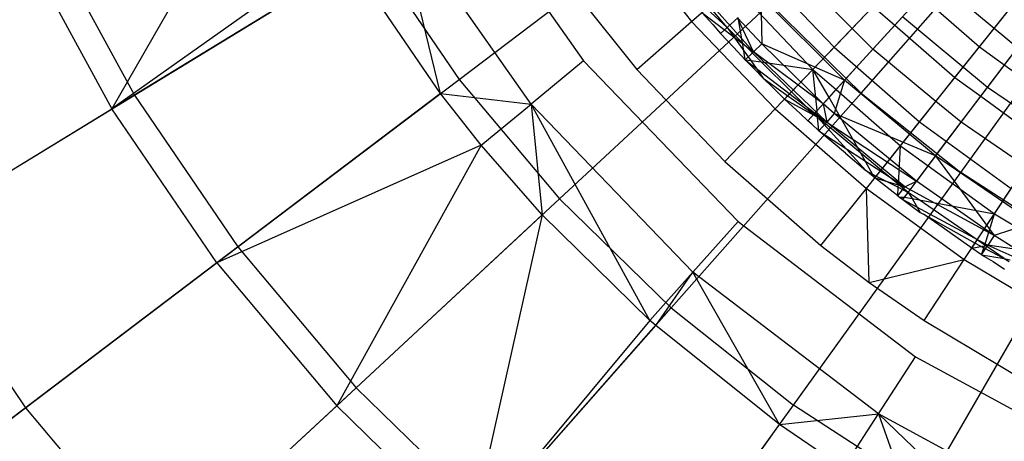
# Model space of a CAD drawing. Extents: x 0.1 to 25.1, y -5.4 to 12.3.
# Tile 13 of 107: x 10 to 11.5, y -1.5 to -0.8. Entities that reach past the tile are written whole.
import ezdxf

# ---------------------------------------------------------------- set-up
doc = ezdxf.new("R2010")
doc.units = 0
doc.header["$LTSCALE"] = 2.54
doc.layers.get('0').update_dxf_attribs({"color": 13, "linetype": 'CONTINUOUS'})

# ---------------------------------------------------------------- blocks, each defined once
blk = doc.blocks.new('GRUPUJ_1')
at = {"color": 0}
for p, q in [((10.248, 4.9136, 7.3705), (9.9908, 4.4648, 7.595)), ((10.248, 4.9136, 7.3705), (9.9908, 4.4648, 7.595)), ((11.1689, 4.4898, 18.4777), (11.4746, 4.8362, 18.6214)), ((11.1689, 4.4898, 18.4777), (11.4746, 4.8362, 18.6214)), ((10.5305, 4.8272, 7.325), (10.7323, 4.5403, 7.325)), ((10.5305, 4.8272, 7.325), (10.7323, 4.5403, 7.325)), ((10.6501, 4.4725, 7.3365), (10.4388, 4.7728, 7.3365)), ((10.5075, 4.4889, 7.3705), (10.4388, 4.7728, 7.3365)), ((10.6501, 4.4725, 7.3365), (10.4388, 4.7728, 7.3365)), ((10.5075, 4.4889, 7.3705), (10.4388, 4.7728, 7.3365)), ((10.537, 4.5113, 18.2964), (10.8964, 4.7835, 18.4777)), ((10.537, 4.5113, 18.2964), (10.8964, 4.7835, 18.4777)), ((9.8881, 4.7403, 18.0782), (10.0263, 4.4865, 18.0782)), ((9.8881, 4.7403, 18.0782), (10.0263, 4.4865, 18.0782)), ((10.7838, 4.7513, 7.1037), (10.9025, 4.6024, 7.1037)), ((10.7838, 4.7513, 7.1037), (10.9025, 4.6024, 7.1037)), ((11.3257, 4.3648, 18.4777), (11.5954, 4.7399, 18.6214)), ((11.3257, 4.3648, 18.4777), (11.5954, 4.7399, 18.6214)), ((9.8506, 4.7222, 7.595), (9.9908, 4.4648, 7.595)), ((9.8506, 4.7222, 7.595), (9.9908, 4.4648, 7.595)), ((10.3514, 4.7208, 7.3705), (9.9908, 4.4648, 7.595)), ((10.3514, 4.7208, 7.3705), (9.9908, 4.4648, 7.595)), ((10.0263, 4.4865, 18.0782), (10.3987, 4.7141, 18.2964)), ((10.0263, 4.4865, 18.0782), (10.3987, 4.7141, 18.2964)), ((10.3987, 4.7141, 18.2964), (10.537, 4.5113, 18.2964)), ((10.3987, 4.7141, 18.2964), (10.537, 4.5113, 18.2964)), ((10.3671, 4.6948, 7.3705), (9.9908, 4.4648, 7.595)), ((10.3671, 4.6948, 7.3705), (9.9908, 4.4648, 7.595)), ((10.5075, 4.4889, 7.3705), (10.3671, 4.6948, 7.3705)), ((10.5075, 4.4889, 7.3705), (10.3671, 4.6948, 7.3705)), ((10.691, 4.6838, 7.225), (10.8161, 4.5269, 7.225)), ((10.691, 4.6838, 7.225), (10.8161, 4.5269, 7.225)), ((10.9025, 4.6024, 7.1037), (11.0034, 4.6906, 6.9777)), ((10.9025, 4.6024, 7.1037), (11.0034, 4.6906, 6.9777)), ((11.0034, 4.6906, 6.9777), (11.1266, 4.5617, 6.9777)), ((11.0034, 4.6906, 6.9777), (11.1266, 4.5617, 6.9777)), ((11.1551, 4.5915, 7.0767), (11.0605, 4.6859, 7.0765)), ((11.1551, 4.5915, 7.0767), (11.0605, 4.6859, 7.0765)), ((11.3551, 4.5625, 6.8526), (11.4544, 4.687, 6.7375)), ((11.3551, 4.5625, 6.8526), (11.4544, 4.687, 6.7375)), ((10.8938, 4.6735, 7.2422), (10.9999, 4.5545, 7.2422)), ((10.8938, 4.6735, 7.2422), (10.9999, 4.5545, 7.2422)), ((11.1266, 4.5617, 6.9777), (11.231, 4.6709, 6.8526)), ((11.1266, 4.5617, 6.9777), (11.231, 4.6709, 6.8526)), ((11.2222, 4.5965, 7.0328), (11.2868, 4.6673, 6.9519)), ((11.2222, 4.5965, 7.0328), (11.2868, 4.6673, 6.9519)), ((11.231, 4.6709, 6.8526), (11.3551, 4.5625, 6.8526)), ((11.231, 4.6709, 6.8526), (11.3551, 4.5625, 6.8526)), ((11.3783, 4.5915, 6.952), (11.2868, 4.6673, 6.9519)), ((11.3783, 4.5915, 6.952), (11.2868, 4.6673, 6.9519)), ((11.1432, 4.5098, 7.2085), (11.0116, 4.6413, 7.2085)), ((11.0116, 4.6413, 7.2085), (11.013, 4.567, 7.2595)), ((11.1432, 4.5098, 7.2085), (11.0116, 4.6413, 7.2085)), ((11.0116, 4.6413, 7.2085), (11.013, 4.567, 7.2595)), ((10.6948, 4.3232, 18.2964), (11.0253, 4.6298, 18.4777)), ((10.6948, 4.3232, 18.2964), (11.0253, 4.6298, 18.4777)), ((10.9185, 4.6165, 7.225), (10.9357, 4.5978, 7.225)), ((10.9185, 4.6165, 7.225), (10.9357, 4.5978, 7.225)), ((10.9185, 4.6165, 7.225), (10.9357, 4.5978, 7.225)), ((10.9185, 4.6165, 7.225), (10.9999, 4.5545, 7.2422)), ((10.9185, 4.6165, 7.225), (10.9999, 4.5545, 7.2422)), ((10.9185, 4.6165, 7.225), (10.9357, 4.5978, 7.225)), ((10.9258, 4.6228, 7.2156), (10.9585, 4.5929, 7.2103)), ((10.9258, 4.6228, 7.2156), (10.9585, 4.5929, 7.2103)), ((10.9585, 4.5929, 7.2103), (10.9301, 4.6266, 7.21)), ((10.9585, 4.5929, 7.2103), (10.9301, 4.6266, 7.21)), ((10.9971, 4.628, 7.1594), (11.0934, 4.527, 7.1593)), ((10.9971, 4.628, 7.1594), (11.0934, 4.527, 7.1593)), ((11.0253, 4.6298, 18.4777), (11.1689, 4.4898, 18.4777)), ((11.0253, 4.6298, 18.4777), (11.1689, 4.4898, 18.4777)), ((11.1551, 4.5915, 7.0767), (11.1882, 4.6261, 7.0326)), ((11.1551, 4.5915, 7.0767), (11.1882, 4.6261, 7.0326)), ((11.1882, 4.6261, 7.0326), (11.2222, 4.5965, 7.0328)), ((11.1882, 4.6261, 7.0326), (11.2222, 4.5965, 7.0328)), ((11.3783, 4.5915, 6.952), (11.4069, 4.6275, 6.9149)), ((11.3783, 4.5915, 6.952), (11.4069, 4.6275, 6.9149)), ((10.8161, 4.5269, 7.225), (10.9025, 4.6024, 7.1037)), ((10.8161, 4.5269, 7.225), (10.9025, 4.6024, 7.1037)), ((10.9025, 4.6024, 7.1037), (11.034, 4.4649, 7.1037)), ((10.9025, 4.6024, 7.1037), (11.034, 4.4649, 7.1037)), ((10.9585, 4.5929, 7.2103), (10.9757, 4.6086, 7.1876)), ((10.9585, 4.5929, 7.2103), (10.9757, 4.6086, 7.1876)), ((10.9999, 4.5545, 7.2422), (10.9748, 4.6078, 7.2595)), ((11.013, 4.567, 7.2595), (10.9748, 4.6078, 7.2595)), ((10.9999, 4.5545, 7.2422), (10.9748, 4.6078, 7.2595)), ((11.013, 4.567, 7.2595), (10.9748, 4.6078, 7.2595)), ((10.9825, 4.5687, 7.2102), (10.9757, 4.6086, 7.1876)), ((10.9825, 4.5687, 7.2102), (10.9757, 4.6086, 7.1876)), ((10.9825, 4.5687, 7.2102), (10.9757, 4.6086, 7.1876)), ((10.9825, 4.5687, 7.2102), (10.9757, 4.6086, 7.1876)), ((11.1432, 4.5098, 7.2085), (11.2341, 4.6096, 7.0821)), ((11.1432, 4.5098, 7.2085), (11.2341, 4.6096, 7.0821)), ((11.3677, 4.4987, 7.0821), (11.2341, 4.6096, 7.0821)), ((11.3677, 4.4987, 7.0821), (11.2341, 4.6096, 7.0821)), ((11.3677, 4.4987, 7.0821), (11.4539, 4.6129, 6.9646)), ((11.3677, 4.4987, 7.0821), (11.4539, 4.6129, 6.9646)), ((10.9357, 4.5978, 7.225), (10.9481, 4.5834, 7.225)), ((10.9357, 4.5978, 7.225), (10.9481, 4.5834, 7.225)), ((10.9357, 4.5978, 7.225), (10.9481, 4.5834, 7.225)), ((10.9357, 4.5978, 7.225), (10.9481, 4.5834, 7.225)), ((10.9481, 4.5834, 7.225), (10.9585, 4.5929, 7.2103)), ((10.9481, 4.5834, 7.225), (10.9585, 4.5929, 7.2103)), ((10.9585, 4.5929, 7.2103), (10.9845, 4.5562, 7.217)), ((10.9585, 4.5929, 7.2103), (10.9845, 4.5562, 7.217)), ((10.9825, 4.5687, 7.2102), (10.9585, 4.5929, 7.2103)), ((10.9825, 4.5687, 7.2102), (10.9585, 4.5929, 7.2103)), ((11.0934, 4.527, 7.1593), (11.1551, 4.5915, 7.0767)), ((11.0934, 4.527, 7.1593), (11.1551, 4.5915, 7.0767)), ((11.1877, 4.5587, 7.0765), (11.1551, 4.5915, 7.0767)), ((11.1877, 4.5587, 7.0765), (11.1551, 4.5915, 7.0767)), ((11.1877, 4.5587, 7.0765), (11.2222, 4.5965, 7.0328)), ((11.1877, 4.5587, 7.0765), (11.2222, 4.5965, 7.0328)), ((11.2222, 4.5965, 7.0328), (11.3164, 4.514, 7.0326)), ((11.2222, 4.5965, 7.0328), (11.3164, 4.514, 7.0326)), ((11.3164, 4.514, 7.0326), (11.3783, 4.5915, 6.952)), ((11.3164, 4.514, 7.0326), (11.3783, 4.5915, 6.952)), ((11.4148, 4.5611, 6.9519), (11.3783, 4.5915, 6.952)), ((11.4148, 4.5611, 6.9519), (11.3783, 4.5915, 6.952)), ((10.9686, 4.5619, 7.225), (10.9481, 4.5834, 7.225)), ((10.9686, 4.5619, 7.225), (10.9481, 4.5834, 7.225)), ((10.9686, 4.5619, 7.225), (10.9481, 4.5834, 7.225)), ((10.9686, 4.5619, 7.225), (10.9481, 4.5834, 7.225)), ((10.9845, 4.5562, 7.217), (10.9825, 4.5687, 7.2102)), ((10.9845, 4.5562, 7.217), (10.9825, 4.5687, 7.2102)), ((11.0121, 4.5387, 7.2099), (10.9825, 4.5687, 7.2102)), ((11.0121, 4.5387, 7.2099), (10.9825, 4.5687, 7.2102)), ((10.9845, 4.5562, 7.217), (10.9825, 4.5687, 7.2102)), ((11.0121, 4.5387, 7.2099), (10.9825, 4.5687, 7.2102)), ((10.9869, 4.5419, 7.225), (10.9686, 4.5619, 7.225)), ((10.9869, 4.5419, 7.225), (10.9686, 4.5619, 7.225)), ((10.9869, 4.5419, 7.225), (10.9686, 4.5619, 7.225)), ((10.9869, 4.5419, 7.225), (10.9686, 4.5619, 7.225)), ((10.9869, 4.5419, 7.225), (10.9845, 4.5562, 7.217)), ((10.9869, 4.5419, 7.225), (10.9845, 4.5562, 7.217)), ((10.9845, 4.5562, 7.217), (10.9954, 4.5408, 7.2198)), ((10.9869, 4.5419, 7.225), (10.9845, 4.5562, 7.217)), ((10.9845, 4.5562, 7.217), (10.9954, 4.5408, 7.2198)), ((10.9869, 4.5419, 7.225), (10.9999, 4.5545, 7.2422)), ((10.9869, 4.5419, 7.225), (10.9999, 4.5545, 7.2422)), ((11.013, 4.567, 7.2595), (10.9999, 4.5545, 7.2422)), ((11.013, 4.567, 7.2595), (10.9999, 4.5545, 7.2422)), ((11.1096, 4.473, 7.2595), (10.9999, 4.5545, 7.2422)), ((11.1096, 4.473, 7.2595), (10.9999, 4.5545, 7.2422)), ((10.9999, 4.5545, 7.2422), (11.1149, 4.4439, 7.2422)), ((10.9999, 4.5545, 7.2422), (11.1149, 4.4439, 7.2422)), ((11.1096, 4.473, 7.2595), (11.013, 4.567, 7.2595)), ((11.1432, 4.5098, 7.2085), (11.013, 4.567, 7.2595)), ((11.1432, 4.5098, 7.2085), (11.013, 4.567, 7.2595)), ((11.1096, 4.473, 7.2595), (11.013, 4.567, 7.2595)), ((11.034, 4.4649, 7.1037), (11.1266, 4.5617, 6.9777)), ((11.034, 4.4649, 7.1037), (11.1266, 4.5617, 6.9777)), ((11.1266, 4.5617, 6.9777), (11.2609, 4.4444, 6.9777)), ((11.1266, 4.5617, 6.9777), (11.2609, 4.4444, 6.9777)), ((11.13, 4.4953, 7.1594), (11.1877, 4.5587, 7.0765)), ((11.13, 4.4953, 7.1594), (11.1877, 4.5587, 7.0765)), ((11.2866, 4.4766, 7.0766), (11.1877, 4.5587, 7.0765)), ((11.2866, 4.4766, 7.0766), (11.1877, 4.5587, 7.0765)), ((11.2609, 4.4444, 6.9777), (11.3551, 4.5625, 6.8526)), ((11.2609, 4.4444, 6.9777), (11.3551, 4.5625, 6.8526)), ((11.3551, 4.5625, 6.8526), (11.4884, 4.4657, 6.8526)), ((11.3551, 4.5625, 6.8526), (11.4884, 4.4657, 6.8526)), ((11.3571, 4.4846, 7.0328), (11.4148, 4.5611, 6.9519)), ((11.3571, 4.4846, 7.0328), (11.4148, 4.5611, 6.9519)), ((10.7323, 4.5403, 7.325), (10.6501, 4.4725, 7.3365)), ((10.7323, 4.5403, 7.325), (10.6501, 4.4725, 7.3365)), ((10.7323, 4.5403, 7.325), (10.9755, 4.2876, 7.325)), ((10.7323, 4.5403, 7.325), (10.9755, 4.2876, 7.325)), ((11.0025, 4.5264, 7.225), (10.9869, 4.5419, 7.225)), ((10.9869, 4.5419, 7.225), (10.9954, 4.5408, 7.2198)), ((11.0025, 4.5264, 7.225), (10.9869, 4.5419, 7.225)), ((10.9869, 4.5419, 7.225), (10.9954, 4.5408, 7.2198)), ((10.9869, 4.5419, 7.225), (11.1149, 4.4439, 7.2422)), ((10.9869, 4.5419, 7.225), (11.1149, 4.4439, 7.2422)), ((11.0025, 4.5264, 7.225), (10.9869, 4.5419, 7.225)), ((10.9954, 4.5408, 7.2198), (11.0151, 4.5132, 7.225)), ((10.9954, 4.5408, 7.2198), (11.0121, 4.5387, 7.2099)), ((10.9954, 4.5408, 7.2198), (11.0151, 4.5132, 7.225)), ((10.9954, 4.5408, 7.2198), (11.0121, 4.5387, 7.2099)), ((11.0594, 4.4914, 7.21), (11.0121, 4.5387, 7.2099)), ((11.0594, 4.4914, 7.21), (11.0121, 4.5387, 7.2099)), ((11.0594, 4.4914, 7.21), (11.0121, 4.5387, 7.2099)), ((11.0121, 4.5387, 7.2099), (11.0934, 4.527, 7.1593)), ((11.0121, 4.5387, 7.2099), (11.0934, 4.527, 7.1593)), ((10.8161, 4.5269, 7.225), (10.9547, 4.3819, 7.225)), ((10.8161, 4.5269, 7.225), (10.9547, 4.3819, 7.225)), ((11.0025, 4.5264, 7.225), (11.0151, 4.5132, 7.225)), ((11.0025, 4.5264, 7.225), (11.0151, 4.5132, 7.225)), ((11.0025, 4.5264, 7.225), (11.0151, 4.5132, 7.225)), ((11.0594, 4.4914, 7.21), (11.0934, 4.527, 7.1593)), ((11.0594, 4.4914, 7.21), (11.0934, 4.527, 7.1593)), ((11.0997, 4.4621, 7.2033), (11.0934, 4.527, 7.1593)), ((11.0934, 4.527, 7.1593), (11.13, 4.4953, 7.1594)), ((11.1186, 4.4828, 7.1762), (11.0934, 4.527, 7.1593)), ((11.0997, 4.4621, 7.2033), (11.0934, 4.527, 7.1593)), ((11.0934, 4.527, 7.1593), (11.13, 4.4953, 7.1594)), ((11.1186, 4.4828, 7.1762), (11.0934, 4.527, 7.1593)), ((10.1891, 4.2477, 18.0782), (10.537, 4.5113, 18.2964)), ((10.1891, 4.2477, 18.0782), (10.537, 4.5113, 18.2964)), ((10.537, 4.5113, 18.2964), (10.6948, 4.3232, 18.2964)), ((10.537, 4.5113, 18.2964), (10.6948, 4.3232, 18.2964)), ((11.0303, 4.4987, 7.225), (11.0151, 4.5132, 7.225)), ((11.0151, 4.5132, 7.225), (11.0538, 4.4856, 7.2177)), ((11.0303, 4.4987, 7.225), (11.0151, 4.5132, 7.225)), ((11.0151, 4.5132, 7.225), (11.0538, 4.4856, 7.2177)), ((11.0303, 4.4987, 7.225), (11.0151, 4.5132, 7.225)), ((11.1432, 4.5098, 7.2085), (11.1096, 4.473, 7.2595)), ((11.1432, 4.5098, 7.2085), (11.1096, 4.473, 7.2595)), ((11.1432, 4.5098, 7.2085), (11.1269, 4.4574, 7.2595)), ((11.1432, 4.5098, 7.2085), (11.1269, 4.4574, 7.2595)), ((11.2863, 4.3909, 7.2085), (11.1432, 4.5098, 7.2085)), ((11.2863, 4.3909, 7.2085), (11.1432, 4.5098, 7.2085)), ((11.2866, 4.4766, 7.0766), (11.3164, 4.514, 7.0326)), ((11.2866, 4.4766, 7.0766), (11.3164, 4.514, 7.0326)), ((11.3164, 4.514, 7.0326), (11.3571, 4.4846, 7.0328)), ((11.3164, 4.514, 7.0326), (11.3571, 4.4846, 7.0328)), ((11.0488, 4.4803, 7.225), (11.0303, 4.4987, 7.225)), ((11.0488, 4.4803, 7.225), (11.0303, 4.4987, 7.225)), ((11.0488, 4.4803, 7.225), (11.0303, 4.4987, 7.225)), ((11.0538, 4.4856, 7.2177), (11.0594, 4.4914, 7.21)), ((11.0538, 4.4856, 7.2177), (11.0594, 4.4914, 7.21)), ((11.0538, 4.4856, 7.2177), (11.0594, 4.4914, 7.21)), ((11.0947, 4.4566, 7.2103), (11.0594, 4.4914, 7.21)), ((11.0947, 4.4566, 7.2103), (11.0594, 4.4914, 7.21)), ((11.1186, 4.4828, 7.1762), (11.13, 4.4953, 7.1594)), ((11.1186, 4.4828, 7.1762), (11.13, 4.4953, 7.1594)), ((11.1186, 4.4828, 7.1762), (11.13, 4.4953, 7.1594)), ((11.1186, 4.4828, 7.1762), (11.13, 4.4953, 7.1594)), ((11.13, 4.4953, 7.1594), (11.231, 4.4068, 7.1593)), ((11.13, 4.4953, 7.1594), (11.231, 4.4068, 7.1593)), ((11.2863, 4.3909, 7.2085), (11.3677, 4.4987, 7.0821)), ((11.2863, 4.3909, 7.2085), (11.3677, 4.4987, 7.0821)), ((11.5108, 4.4006, 7.0821), (11.3677, 4.4987, 7.0821)), ((11.5108, 4.4006, 7.0821), (11.3677, 4.4987, 7.0821)), ((9.6688, 4.268, 17.8241), (10.0263, 4.4865, 18.0782)), ((9.6688, 4.268, 17.8241), (10.0263, 4.4865, 18.0782)), ((10.0263, 4.4865, 18.0782), (10.1891, 4.2477, 18.0782)), ((10.0263, 4.4865, 18.0782), (10.1891, 4.2477, 18.0782)), ((10.5075, 4.4889, 7.3705), (10.1559, 4.2225, 7.595)), ((10.5075, 4.4889, 7.3705), (10.1559, 4.2225, 7.595)), ((10.5716, 4.4078, 7.3705), (10.5075, 4.4889, 7.3705)), ((10.5075, 4.4889, 7.3705), (10.6501, 4.4725, 7.3365)), ((10.5716, 4.4078, 7.3705), (10.5075, 4.4889, 7.3705)), ((10.5075, 4.4889, 7.3705), (10.6501, 4.4725, 7.3365)), ((10.8706, 4.1518, 18.2964), (11.1689, 4.4898, 18.4777)), ((10.8706, 4.1518, 18.2964), (11.1689, 4.4898, 18.4777)), ((11.0488, 4.4803, 7.225), (11.0538, 4.4856, 7.2177)), ((11.0488, 4.4803, 7.225), (11.0538, 4.4856, 7.2177)), ((11.0488, 4.4803, 7.225), (11.0538, 4.4856, 7.2177)), ((11.0488, 4.4803, 7.225), (11.0732, 4.4577, 7.225)), ((11.0488, 4.4803, 7.225), (11.0732, 4.4577, 7.225)), ((11.0488, 4.4803, 7.225), (11.0732, 4.4577, 7.225)), ((11.0488, 4.4803, 7.225), (11.1149, 4.4439, 7.2422)), ((11.0488, 4.4803, 7.225), (11.0732, 4.4577, 7.225)), ((11.0488, 4.4803, 7.225), (11.1149, 4.4439, 7.2422)), ((11.0538, 4.4856, 7.2177), (11.0947, 4.4566, 7.2103)), ((11.0538, 4.4856, 7.2177), (11.0947, 4.4566, 7.2103)), ((11.0997, 4.4621, 7.2033), (11.1186, 4.4828, 7.1762)), ((11.0997, 4.4621, 7.2033), (11.1186, 4.4828, 7.1762)), ((11.0997, 4.4621, 7.2033), (11.1186, 4.4828, 7.1762)), ((11.1687, 4.3951, 7.2102), (11.1186, 4.4828, 7.1762)), ((11.1687, 4.3951, 7.2102), (11.1186, 4.4828, 7.1762)), ((11.1687, 4.3951, 7.2102), (11.1186, 4.4828, 7.1762)), ((11.1689, 4.4898, 18.4777), (11.3257, 4.3648, 18.4777)), ((11.1689, 4.4898, 18.4777), (11.3257, 4.3648, 18.4777)), ((11.231, 4.4068, 7.1593), (11.2866, 4.4766, 7.0766)), ((11.231, 4.4068, 7.1593), (11.2866, 4.4766, 7.0766)), ((11.3262, 4.4437, 7.0765), (11.2866, 4.4766, 7.0766)), ((11.3262, 4.4437, 7.0765), (11.2866, 4.4766, 7.0766)), ((11.3262, 4.4437, 7.0765), (11.3571, 4.4846, 7.0328)), ((11.3262, 4.4437, 7.0765), (11.3571, 4.4846, 7.0328)), ((11.3571, 4.4846, 7.0328), (11.4542, 4.4139, 7.0326)), ((11.3571, 4.4846, 7.0328), (11.4542, 4.4139, 7.0326)), ((9.6287, 4.2435, 7.8574), (9.9908, 4.4648, 7.595)), ((9.6287, 4.2435, 7.8574), (9.9908, 4.4648, 7.595)), ((10.1559, 4.2225, 7.595), (9.9908, 4.4648, 7.595)), ((10.1559, 4.2225, 7.595), (9.9908, 4.4648, 7.595)), ((10.5716, 4.4078, 7.3705), (10.6501, 4.4725, 7.3365)), ((10.5716, 4.4078, 7.3705), (10.6501, 4.4725, 7.3365)), ((10.9046, 4.208, 7.3365), (10.6501, 4.4725, 7.3365)), ((10.837, 4.1321, 7.3705), (10.6501, 4.4725, 7.3365)), ((10.6501, 4.4725, 7.3365), (10.6677, 4.298, 7.3705)), ((10.6501, 4.4725, 7.3365), (10.6677, 4.298, 7.3705)), ((10.9046, 4.208, 7.3365), (10.6501, 4.4725, 7.3365)), ((10.837, 4.1321, 7.3705), (10.6501, 4.4725, 7.3365)), ((10.9547, 4.3819, 7.225), (11.034, 4.4649, 7.1037)), ((10.9547, 4.3819, 7.225), (11.034, 4.4649, 7.1037)), ((11.034, 4.4649, 7.1037), (11.1774, 4.3396, 7.1037)), ((11.034, 4.4649, 7.1037), (11.1774, 4.3396, 7.1037)), ((11.0947, 4.4566, 7.2103), (11.0997, 4.4621, 7.2033)), ((11.0947, 4.4566, 7.2103), (11.0997, 4.4621, 7.2033)), ((11.1007, 4.4517, 7.2104), (11.0997, 4.4621, 7.2033)), ((11.1007, 4.4517, 7.2104), (11.0997, 4.4621, 7.2033)), ((11.1007, 4.4517, 7.2104), (11.0997, 4.4621, 7.2033)), ((11.1269, 4.4574, 7.2595), (11.1096, 4.473, 7.2595)), ((11.1096, 4.473, 7.2595), (11.1149, 4.4439, 7.2422)), ((11.1096, 4.473, 7.2595), (11.1149, 4.4439, 7.2422)), ((11.1269, 4.4574, 7.2595), (11.1096, 4.473, 7.2595)), ((11.0732, 4.4577, 7.225), (11.0852, 4.4462, 7.225)), ((11.0732, 4.4577, 7.225), (11.0852, 4.4462, 7.225)), ((11.0732, 4.4577, 7.225), (11.0852, 4.4462, 7.225)), ((11.0732, 4.4577, 7.225), (11.0852, 4.4462, 7.225)), ((11.0852, 4.4462, 7.225), (11.0947, 4.4566, 7.2103)), ((11.0852, 4.4462, 7.225), (11.0947, 4.4566, 7.2103)), ((11.0914, 4.441, 7.225), (11.0852, 4.4462, 7.225)), ((11.0914, 4.441, 7.225), (11.0852, 4.4462, 7.225)), ((11.0914, 4.441, 7.225), (11.0852, 4.4462, 7.225)), ((11.0914, 4.441, 7.225), (11.0852, 4.4462, 7.225)), ((11.1007, 4.4517, 7.2104), (11.0947, 4.4566, 7.2103)), ((11.1007, 4.4517, 7.2104), (11.0947, 4.4566, 7.2103)), ((11.1028, 4.4304, 7.225), (11.1007, 4.4517, 7.2104)), ((11.1687, 4.3951, 7.2102), (11.1007, 4.4517, 7.2104)), ((11.1007, 4.4517, 7.2104), (11.1764, 4.3678, 7.225)), ((11.1687, 4.3951, 7.2102), (11.1007, 4.4517, 7.2104)), ((11.1028, 4.4304, 7.225), (11.1007, 4.4517, 7.2104)), ((11.1007, 4.4517, 7.2104), (11.1764, 4.3678, 7.225)), ((11.1028, 4.4304, 7.225), (11.1007, 4.4517, 7.2104)), ((11.1007, 4.4517, 7.2104), (11.1764, 4.3678, 7.225)), ((11.1687, 4.3951, 7.2102), (11.1007, 4.4517, 7.2104)), ((11.1269, 4.4574, 7.2595), (11.1149, 4.4439, 7.2422)), ((11.1269, 4.4574, 7.2595), (11.1149, 4.4439, 7.2422)), ((11.2563, 4.3512, 7.2595), (11.1269, 4.4574, 7.2595)), ((11.2863, 4.3909, 7.2085), (11.1269, 4.4574, 7.2595)), ((11.2563, 4.3512, 7.2595), (11.1269, 4.4574, 7.2595)), ((11.2863, 4.3909, 7.2085), (11.1269, 4.4574, 7.2595)), ((11.1774, 4.3396, 7.1037), (11.2609, 4.4444, 6.9777)), ((11.1774, 4.3396, 7.1037), (11.2609, 4.4444, 6.9777)), ((11.2609, 4.4444, 6.9777), (11.4052, 4.3396, 6.9777)), ((11.2609, 4.4444, 6.9777), (11.4052, 4.3396, 6.9777)), ((11.1028, 4.4304, 7.225), (11.0914, 4.441, 7.225)), ((11.1028, 4.4304, 7.225), (11.0914, 4.441, 7.225)), ((11.1028, 4.4304, 7.225), (11.0914, 4.441, 7.225)), ((11.1028, 4.4304, 7.225), (11.0914, 4.441, 7.225)), ((11.1028, 4.4304, 7.225), (11.1149, 4.4439, 7.2422)), ((11.1028, 4.4304, 7.225), (11.1149, 4.4439, 7.2422)), ((11.1444, 4.3953, 7.225), (11.1028, 4.4304, 7.225)), ((11.1444, 4.3953, 7.225), (11.1028, 4.4304, 7.225)), ((11.1028, 4.4304, 7.225), (11.2379, 4.3424, 7.2422)), ((11.1444, 4.3953, 7.225), (11.1028, 4.4304, 7.225)), ((11.1028, 4.4304, 7.225), (11.2379, 4.3424, 7.2422)), ((11.1149, 4.4439, 7.2422), (11.2563, 4.3512, 7.2595)), ((11.2379, 4.3424, 7.2422), (11.1149, 4.4439, 7.2422)), ((11.2379, 4.3424, 7.2422), (11.1149, 4.4439, 7.2422)), ((11.1149, 4.4439, 7.2422), (11.2563, 4.3512, 7.2595)), ((11.2745, 4.3753, 7.1594), (11.3262, 4.4437, 7.0765)), ((11.2745, 4.3753, 7.1594), (11.3262, 4.4437, 7.0765)), ((11.4279, 4.3741, 7.0766), (11.3262, 4.4437, 7.0765)), ((11.4279, 4.3741, 7.0766), (11.3262, 4.4437, 7.0765)), ((10.5716, 4.4078, 7.3705), (10.1559, 4.2225, 7.595)), ((10.5716, 4.4078, 7.3705), (10.1559, 4.2225, 7.595)), ((10.5716, 4.4078, 7.3705), (10.3443, 3.998, 7.595)), ((10.5716, 4.4078, 7.3705), (10.3443, 3.998, 7.595)), ((10.6677, 4.298, 7.3705), (10.5716, 4.4078, 7.3705)), ((10.6677, 4.298, 7.3705), (10.5716, 4.4078, 7.3705)), ((11.2004, 4.3684, 7.2099), (11.231, 4.4068, 7.1593)), ((11.2004, 4.3684, 7.2099), (11.231, 4.4068, 7.1593)), ((11.2279, 4.3459, 7.2102), (11.231, 4.4068, 7.1593)), ((11.2279, 4.3459, 7.2102), (11.231, 4.4068, 7.1593)), ((11.231, 4.4068, 7.1593), (11.2745, 4.3753, 7.1594)), ((11.231, 4.4068, 7.1593), (11.2745, 4.3753, 7.1594)), ((11.1444, 4.3953, 7.225), (11.1764, 4.3678, 7.225)), ((11.1444, 4.3953, 7.225), (11.1764, 4.3678, 7.225)), ((11.1444, 4.3953, 7.225), (11.1764, 4.3678, 7.225)), ((11.1872, 4.3623, 7.2227), (11.1687, 4.3951, 7.2102)), ((11.2004, 4.3684, 7.2099), (11.1687, 4.3951, 7.2102)), ((11.1872, 4.3623, 7.2227), (11.1687, 4.3951, 7.2102)), ((11.2004, 4.3684, 7.2099), (11.1687, 4.3951, 7.2102)), ((11.2004, 4.3684, 7.2099), (11.1687, 4.3951, 7.2102)), ((11.1872, 4.3623, 7.2227), (11.1687, 4.3951, 7.2102)), ((11.2004, 4.3684, 7.2099), (11.1687, 4.3951, 7.2102)), ((11.1872, 4.3623, 7.2227), (11.1687, 4.3951, 7.2102)), ((11.2863, 4.3909, 7.2085), (11.2563, 4.3512, 7.2595)), ((11.2863, 4.3909, 7.2085), (11.2563, 4.3512, 7.2595)), ((11.4398, 4.2858, 7.2085), (11.2863, 4.3909, 7.2085)), ((11.2863, 4.3909, 7.2085), (11.3782, 4.2659, 7.2595)), ((11.2863, 4.3909, 7.2085), (11.3782, 4.2659, 7.2595)), ((11.4398, 4.2858, 7.2085), (11.2863, 4.3909, 7.2085)), ((10.9547, 4.3819, 7.225), (11.1058, 4.2499, 7.225)), ((10.9547, 4.3819, 7.225), (11.1058, 4.2499, 7.225)), ((11.1855, 4.3606, 7.225), (11.1764, 4.3678, 7.225)), ((11.1764, 4.3678, 7.225), (11.1872, 4.3623, 7.2227)), ((11.1855, 4.3606, 7.225), (11.1764, 4.3678, 7.225)), ((11.1764, 4.3678, 7.225), (11.1872, 4.3623, 7.2227)), ((11.1855, 4.3606, 7.225), (11.1764, 4.3678, 7.225)), ((11.1855, 4.3606, 7.225), (11.1764, 4.3678, 7.225)), ((11.193, 4.3592, 7.2213), (11.2004, 4.3684, 7.2099)), ((11.193, 4.3592, 7.2213), (11.2004, 4.3684, 7.2099)), ((11.193, 4.3592, 7.2213), (11.2004, 4.3684, 7.2099)), ((11.193, 4.3592, 7.2213), (11.2004, 4.3684, 7.2099)), ((11.2279, 4.3459, 7.2102), (11.2004, 4.3684, 7.2099)), ((11.2279, 4.3459, 7.2102), (11.2004, 4.3684, 7.2099)), ((11.2279, 4.3459, 7.2102), (11.2004, 4.3684, 7.2099)), ((11.2279, 4.3459, 7.2102), (11.2004, 4.3684, 7.2099)), ((11.243, 4.3335, 7.2103), (11.2745, 4.3753, 7.1594)), ((11.243, 4.3335, 7.2103), (11.2745, 4.3753, 7.1594)), ((11.2745, 4.3753, 7.1594), (11.3787, 4.2995, 7.1593)), ((11.2745, 4.3753, 7.1594), (11.3787, 4.2995, 7.1593)), ((11.3787, 4.2995, 7.1593), (11.4279, 4.3741, 7.0766)), ((11.3787, 4.2995, 7.1593), (11.4279, 4.3741, 7.0766)), ((11.0625, 3.9987, 18.2964), (11.3257, 4.3648, 18.4777)), ((11.0625, 3.9987, 18.2964), (11.3257, 4.3648, 18.4777)), ((11.1907, 4.3563, 7.225), (11.1855, 4.3606, 7.225)), ((11.1907, 4.3563, 7.225), (11.1855, 4.3606, 7.225)), ((11.1907, 4.3563, 7.225), (11.1855, 4.3606, 7.225)), ((11.1907, 4.3563, 7.225), (11.1855, 4.3606, 7.225)), ((11.1872, 4.3623, 7.2227), (11.193, 4.3592, 7.2213)), ((11.1907, 4.3563, 7.225), (11.1872, 4.3623, 7.2227)), ((11.1872, 4.3623, 7.2227), (11.193, 4.3592, 7.2213)), ((11.1907, 4.3563, 7.225), (11.1872, 4.3623, 7.2227)), ((11.1907, 4.3563, 7.225), (11.193, 4.3592, 7.2213)), ((11.1907, 4.3563, 7.225), (11.193, 4.3592, 7.2213)), ((11.2269, 4.328, 7.225), (11.1907, 4.3563, 7.225)), ((11.2269, 4.328, 7.225), (11.1907, 4.3563, 7.225)), ((11.2269, 4.328, 7.225), (11.1907, 4.3563, 7.225)), ((11.1907, 4.3563, 7.225), (11.2379, 4.3424, 7.2422)), ((11.1907, 4.3563, 7.225), (11.2379, 4.3424, 7.2422)), ((11.2269, 4.328, 7.225), (11.1907, 4.3563, 7.225)), ((11.193, 4.3592, 7.2213), (11.2276, 4.3415, 7.2137)), ((11.193, 4.3592, 7.2213), (11.2276, 4.3415, 7.2137)), ((11.193, 4.3592, 7.2213), (11.2276, 4.3415, 7.2137)), ((11.193, 4.3592, 7.2213), (11.2276, 4.3415, 7.2137)), ((11.4942, 4.256, 18.4777), (11.3257, 4.3648, 18.4777)), ((11.4942, 4.256, 18.4777), (11.3257, 4.3648, 18.4777)), ((11.1058, 4.2499, 7.225), (11.1774, 4.3396, 7.1037)), ((11.1058, 4.2499, 7.225), (11.1774, 4.3396, 7.1037)), ((11.1819, 4.1918, 7.225), (11.1774, 4.3396, 7.1037)), ((11.1774, 4.3396, 7.1037), (11.3314, 4.2277, 7.1037)), ((11.1819, 4.1918, 7.225), (11.1774, 4.3396, 7.1037)), ((11.1774, 4.3396, 7.1037), (11.3314, 4.2277, 7.1037)), ((11.2269, 4.328, 7.225), (11.2379, 4.3424, 7.2422)), ((11.2269, 4.328, 7.225), (11.2379, 4.3424, 7.2422)), ((11.2269, 4.328, 7.225), (11.2276, 4.3415, 7.2137)), ((11.2269, 4.328, 7.225), (11.2276, 4.3415, 7.2137)), ((11.2269, 4.328, 7.225), (11.2276, 4.3415, 7.2137)), ((11.2269, 4.328, 7.225), (11.2276, 4.3415, 7.2137)), ((11.2276, 4.3415, 7.2137), (11.2279, 4.3459, 7.2102)), ((11.2276, 4.3415, 7.2137), (11.2279, 4.3459, 7.2102)), ((11.2276, 4.3415, 7.2137), (11.243, 4.3335, 7.2103)), ((11.2276, 4.3415, 7.2137), (11.243, 4.3335, 7.2103)), ((11.243, 4.3335, 7.2103), (11.2279, 4.3459, 7.2102)), ((11.243, 4.3335, 7.2103), (11.2279, 4.3459, 7.2102)), ((11.2379, 4.3424, 7.2422), (11.2563, 4.3512, 7.2595)), ((11.2379, 4.3424, 7.2422), (11.2563, 4.3512, 7.2595)), ((11.3782, 4.2659, 7.2595), (11.2379, 4.3424, 7.2422)), ((11.3782, 4.2659, 7.2595), (11.2379, 4.3424, 7.2422)), ((11.3782, 4.2659, 7.2595), (11.2563, 4.3512, 7.2595)), ((11.3782, 4.2659, 7.2595), (11.2563, 4.3512, 7.2595)), ((11.3314, 4.2277, 7.1037), (11.4052, 4.3396, 6.9777)), ((11.3314, 4.2277, 7.1037), (11.4052, 4.3396, 6.9777)), ((10.3749, 4.0263, 18.0782), (10.6948, 4.3232, 18.2964)), ((10.3749, 4.0263, 18.0782), (10.6948, 4.3232, 18.2964)), ((10.6948, 4.3232, 18.2964), (10.8706, 4.1518, 18.2964)), ((10.6948, 4.3232, 18.2964), (10.8706, 4.1518, 18.2964)), ((11.2269, 4.328, 7.225), (11.2295, 4.3262, 7.225)), ((11.2269, 4.328, 7.225), (11.2295, 4.3262, 7.225)), ((11.2269, 4.328, 7.225), (11.2295, 4.3262, 7.225)), ((11.2269, 4.328, 7.225), (11.2295, 4.3262, 7.225)), ((11.2295, 4.3262, 7.225), (11.2345, 4.3223, 7.225)), ((11.2295, 4.3262, 7.225), (11.2372, 4.326, 7.2204)), ((11.2295, 4.3262, 7.225), (11.2345, 4.3223, 7.225)), ((11.2295, 4.3262, 7.225), (11.2372, 4.326, 7.2204)), ((11.2295, 4.3262, 7.225), (11.2372, 4.326, 7.2204)), ((11.2295, 4.3262, 7.225), (11.2345, 4.3223, 7.225)), ((11.2295, 4.3262, 7.225), (11.2345, 4.3223, 7.225)), ((11.2295, 4.3262, 7.225), (11.2372, 4.326, 7.2204)), ((11.2345, 4.3223, 7.225), (11.2372, 4.326, 7.2204)), ((11.2345, 4.3223, 7.225), (11.2372, 4.326, 7.2204)), ((11.2345, 4.3223, 7.225), (11.2622, 4.3017, 7.225)), ((11.2345, 4.3223, 7.225), (11.3683, 4.2507, 7.2422)), ((11.2345, 4.3223, 7.225), (11.2622, 4.3017, 7.225)), ((11.2345, 4.3223, 7.225), (11.2622, 4.3017, 7.225)), ((11.2345, 4.3223, 7.225), (11.3683, 4.2507, 7.2422)), ((11.2345, 4.3223, 7.225), (11.2622, 4.3017, 7.225)), ((11.2372, 4.326, 7.2204), (11.243, 4.3335, 7.2103)), ((11.2372, 4.326, 7.2204), (11.243, 4.3335, 7.2103)), ((11.2372, 4.326, 7.2204), (11.2491, 4.3237, 7.2151)), ((11.2372, 4.326, 7.2204), (11.2491, 4.3237, 7.2151)), ((11.2372, 4.326, 7.2204), (11.2491, 4.3237, 7.2151)), ((11.2372, 4.326, 7.2204), (11.2491, 4.3237, 7.2151)), ((11.243, 4.3335, 7.2103), (11.2491, 4.3237, 7.2151)), ((11.243, 4.3335, 7.2103), (11.2491, 4.3237, 7.2151)), ((11.2605, 4.3216, 7.2104), (11.243, 4.3335, 7.2103)), ((11.2605, 4.3216, 7.2104), (11.243, 4.3335, 7.2103)), ((11.2491, 4.3237, 7.2151), (11.2605, 4.3216, 7.2104)), ((11.2491, 4.3237, 7.2151), (11.2605, 4.3216, 7.2104)), ((11.2491, 4.3237, 7.2151), (11.2622, 4.3017, 7.225)), ((11.2491, 4.3237, 7.2151), (11.2622, 4.3017, 7.225)), ((11.2491, 4.3237, 7.2151), (11.2605, 4.3216, 7.2104)), ((11.2491, 4.3237, 7.2151), (11.2622, 4.3017, 7.225)), ((11.3517, 4.2586, 7.2099), (11.2605, 4.3216, 7.2104)), ((11.3517, 4.2586, 7.2099), (11.2605, 4.3216, 7.2104)), ((11.2605, 4.3216, 7.2104), (11.3787, 4.2995, 7.1593)), ((11.2605, 4.3216, 7.2104), (11.3787, 4.2995, 7.1593)), ((11.3517, 4.2586, 7.2099), (11.2605, 4.3216, 7.2104)), ((10.6677, 4.298, 7.3705), (10.3443, 3.998, 7.595)), ((10.6677, 4.298, 7.3705), (10.3443, 3.998, 7.595)), ((10.6677, 4.298, 7.3705), (10.5542, 3.7933, 7.595)), ((10.6677, 4.298, 7.3705), (10.5542, 3.7933, 7.595)), ((10.837, 4.1321, 7.3705), (10.6677, 4.298, 7.3705)), ((10.837, 4.1321, 7.3705), (10.6677, 4.298, 7.3705)), ((11.2622, 4.3017, 7.225), (11.2671, 4.2993, 7.2247)), ((11.2622, 4.3017, 7.225), (11.2671, 4.2993, 7.2247)), ((11.2622, 4.3017, 7.225), (11.2671, 4.2993, 7.2247)), ((11.2964, 4.2787, 7.225), (11.2671, 4.2993, 7.2247)), ((11.2671, 4.2993, 7.2247), (11.3485, 4.2537, 7.2156)), ((11.2964, 4.2787, 7.225), (11.2671, 4.2993, 7.2247)), ((11.2671, 4.2993, 7.2247), (11.3485, 4.2537, 7.2156)), ((11.2964, 4.2787, 7.225), (11.2671, 4.2993, 7.2247)), ((11.3517, 4.2586, 7.2099), (11.3787, 4.2995, 7.1593)), ((11.3517, 4.2586, 7.2099), (11.3787, 4.2995, 7.1593)), ((11.3634, 4.2506, 7.21), (11.3787, 4.2995, 7.1593)), ((11.3634, 4.2506, 7.21), (11.3787, 4.2995, 7.1593)), ((11.3787, 4.2995, 7.1593), (11.4295, 4.2692, 7.1593)), ((11.3787, 4.2995, 7.1593), (11.4295, 4.2692, 7.1593)), ((10.9046, 4.208, 7.3365), (10.9755, 4.2876, 7.325)), ((10.9046, 4.208, 7.3365), (10.9755, 4.2876, 7.325)), ((10.9755, 4.2876, 7.325), (11.2545, 4.0749, 7.325)), ((10.9755, 4.2876, 7.325), (11.2545, 4.0749, 7.325)), ((11.3431, 4.2455, 7.225), (11.2964, 4.2787, 7.225)), ((11.3431, 4.2455, 7.225), (11.2964, 4.2787, 7.225)), ((11.3431, 4.2455, 7.225), (11.2964, 4.2787, 7.225)), ((11.4398, 4.2858, 7.2085), (11.3782, 4.2659, 7.2595)), ((11.4398, 4.2858, 7.2085), (11.3782, 4.2659, 7.2595)), ((9.6688, 4.268, 17.8241), (9.8551, 3.9947, 17.8241)), ((9.6688, 4.268, 17.8241), (9.8551, 3.9947, 17.8241)), ((11.3485, 4.2537, 7.2156), (11.3517, 4.2586, 7.2099)), ((11.3485, 4.2537, 7.2156), (11.3517, 4.2586, 7.2099)), ((11.3634, 4.2506, 7.21), (11.3517, 4.2586, 7.2099)), ((11.3634, 4.2506, 7.21), (11.3517, 4.2586, 7.2099)), ((11.3634, 4.2506, 7.21), (11.3517, 4.2586, 7.2099)), ((11.3782, 4.2659, 7.2595), (11.3683, 4.2507, 7.2422)), ((11.3782, 4.2659, 7.2595), (11.3683, 4.2507, 7.2422)), ((11.4136, 4.2435, 7.2595), (11.3782, 4.2659, 7.2595)), ((11.4136, 4.2435, 7.2595), (11.3782, 4.2659, 7.2595)), ((9.8551, 3.9947, 17.8241), (10.1891, 4.2477, 18.0782)), ((9.8551, 3.9947, 17.8241), (10.1891, 4.2477, 18.0782)), ((10.1891, 4.2477, 18.0782), (10.3749, 4.0263, 18.0782)), ((10.1891, 4.2477, 18.0782), (10.3749, 4.0263, 18.0782)), ((11.1058, 4.2499, 7.225), (11.1819, 4.1918, 7.225)), ((11.1058, 4.2499, 7.225), (11.1819, 4.1918, 7.225)), ((11.4942, 4.256, 18.4777), (11.2687, 3.8655, 18.2964)), ((11.4942, 4.256, 18.4777), (11.2687, 3.8655, 18.2964)), ((11.3431, 4.2455, 7.225), (11.3485, 4.2537, 7.2156)), ((11.3431, 4.2455, 7.225), (11.3485, 4.2537, 7.2156)), ((11.3431, 4.2455, 7.225), (11.3683, 4.2507, 7.2422)), ((11.3431, 4.2455, 7.225), (11.3683, 4.2507, 7.2422)), ((11.3585, 4.2355, 7.225), (11.3431, 4.2455, 7.225)), ((11.3585, 4.2355, 7.225), (11.3431, 4.2455, 7.225)), ((11.3585, 4.2355, 7.225), (11.3431, 4.2455, 7.225)), ((11.3485, 4.2537, 7.2156), (11.362, 4.2464, 7.2142)), ((11.3485, 4.2537, 7.2156), (11.362, 4.2464, 7.2142)), ((11.3585, 4.2355, 7.225), (11.3683, 4.2507, 7.2422)), ((11.3585, 4.2355, 7.225), (11.3683, 4.2507, 7.2422)), ((11.3585, 4.2355, 7.225), (11.362, 4.2464, 7.2142)), ((11.3585, 4.2355, 7.225), (11.362, 4.2464, 7.2142)), ((11.362, 4.2464, 7.2142), (11.3634, 4.2506, 7.21)), ((11.362, 4.2464, 7.2142), (11.3634, 4.2506, 7.21)), ((11.362, 4.2464, 7.2142), (11.394, 4.2293, 7.2115)), ((11.362, 4.2464, 7.2142), (11.394, 4.2293, 7.2115)), ((11.394, 4.2293, 7.2115), (11.3634, 4.2506, 7.21)), ((11.394, 4.2293, 7.2115), (11.3634, 4.2506, 7.21)), ((11.394, 4.2293, 7.2115), (11.3634, 4.2506, 7.21)), ((11.4136, 4.2435, 7.2595), (11.3683, 4.2507, 7.2422)), ((11.3683, 4.2507, 7.2422), (11.5141, 4.1851, 7.2595)), ((11.4136, 4.2435, 7.2595), (11.3683, 4.2507, 7.2422)), ((11.3683, 4.2507, 7.2422), (11.5141, 4.1851, 7.2595)), ((11.1819, 4.1918, 7.225), (11.3314, 4.2277, 7.1037)), ((11.1819, 4.1918, 7.225), (11.3314, 4.2277, 7.1037)), ((11.2682, 4.132, 7.225), (11.3314, 4.2277, 7.1037)), ((11.2682, 4.132, 7.225), (11.3314, 4.2277, 7.1037)), ((11.3314, 4.2277, 7.1037), (11.4948, 4.1301, 7.1037)), ((11.3314, 4.2277, 7.1037), (11.4948, 4.1301, 7.1037)), ((11.3585, 4.2355, 7.225), (11.3767, 4.2247, 7.225)), ((11.3585, 4.2355, 7.225), (11.394, 4.2293, 7.2115)), ((11.3585, 4.2355, 7.225), (11.394, 4.2293, 7.2115)), ((11.3585, 4.2355, 7.225), (11.3767, 4.2247, 7.225)), ((11.3585, 4.2355, 7.225), (11.3767, 4.2247, 7.225)), ((11.3585, 4.2355, 7.225), (11.394, 4.2293, 7.2115)), ((11.3585, 4.2355, 7.225), (11.3767, 4.2247, 7.225)), ((11.394, 4.2293, 7.2115), (11.4019, 4.2247, 7.2103)), ((11.394, 4.2293, 7.2115), (11.4037, 4.2275, 7.2078)), ((11.394, 4.2293, 7.2115), (11.4019, 4.2247, 7.2103)), ((11.394, 4.2293, 7.2115), (11.4037, 4.2275, 7.2078)), ((10.1559, 4.2225, 7.595), (9.8177, 3.9664, 7.8574)), ((10.1559, 4.2225, 7.595), (9.8177, 3.9664, 7.8574)), ((10.1559, 4.2225, 7.595), (10.3443, 3.998, 7.595)), ((10.1559, 4.2225, 7.595), (10.3443, 3.998, 7.595)), ((11.3767, 4.2247, 7.225), (11.3945, 4.2127, 7.225)), ((11.3767, 4.2247, 7.225), (11.3945, 4.2127, 7.225)), ((11.3767, 4.2247, 7.225), (11.3945, 4.2127, 7.225)), ((11.3767, 4.2247, 7.225), (11.3945, 4.2127, 7.225)), ((10.9046, 4.208, 7.3365), (10.837, 4.1321, 7.3705)), ((10.9046, 4.208, 7.3365), (10.837, 4.1321, 7.3705)), ((10.8461, 4.124, 7.3705), (10.9046, 4.208, 7.3365)), ((10.8461, 4.124, 7.3705), (10.9046, 4.208, 7.3365)), ((11.1966, 3.9854, 7.3365), (10.9046, 4.208, 7.3365)), ((11.0409, 3.9686, 7.3705), (10.9046, 4.208, 7.3365)), ((11.1966, 3.9854, 7.3365), (10.9046, 4.208, 7.3365)), ((11.0409, 3.9686, 7.3705), (10.9046, 4.208, 7.3365)), ((11.1819, 4.1918, 7.225), (11.2682, 4.132, 7.225)), ((11.1819, 4.1918, 7.225), (11.2682, 4.132, 7.225)), ((10.5818, 3.8245, 18.0782), (10.8706, 4.1518, 18.2964)), ((10.5818, 3.8245, 18.0782), (10.8706, 4.1518, 18.2964)), ((10.8706, 4.1518, 18.2964), (11.0625, 3.9987, 18.2964)), ((10.8706, 4.1518, 18.2964), (11.0625, 3.9987, 18.2964)), ((10.837, 4.1321, 7.3705), (10.5542, 3.7933, 7.595)), ((10.837, 4.1321, 7.3705), (10.5542, 3.7933, 7.595)), ((10.5542, 3.7933, 7.595), (10.8461, 4.124, 7.3705)), ((10.5542, 3.7933, 7.595), (10.8461, 4.124, 7.3705)), ((10.8461, 4.124, 7.3705), (10.837, 4.1321, 7.3705)), ((10.8461, 4.124, 7.3705), (10.837, 4.1321, 7.3705)), ((11.0409, 3.9686, 7.3705), (10.8461, 4.124, 7.3705)), ((11.0409, 3.9686, 7.3705), (10.8461, 4.124, 7.3705)), ((11.2682, 4.132, 7.225), (11.4404, 4.0291, 7.225)), ((11.2682, 4.132, 7.225), (11.4404, 4.0291, 7.225)), ((11.1966, 3.9854, 7.3365), (11.2545, 4.0749, 7.325)), ((11.1966, 3.9854, 7.3365), (11.2545, 4.0749, 7.325)), ((11.2545, 4.0749, 7.325), (11.5627, 3.9073, 7.325)), ((11.2545, 4.0749, 7.325), (11.5627, 3.9073, 7.325)), ((10.0677, 3.7413, 17.8241), (10.3749, 4.0263, 18.0782)), ((10.0677, 3.7413, 17.8241), (10.3749, 4.0263, 18.0782)), ((10.3749, 4.0263, 18.0782), (10.5818, 3.8245, 18.0782)), ((10.3749, 4.0263, 18.0782), (10.5818, 3.8245, 18.0782)), ((10.3443, 3.998, 7.595), (10.0333, 3.7094, 7.8574)), ((10.3443, 3.998, 7.595), (10.0333, 3.7094, 7.8574)), ((10.3443, 3.998, 7.595), (10.5542, 3.7933, 7.595)), ((10.3443, 3.998, 7.595), (10.5542, 3.7933, 7.595)), ((10.8077, 3.6443, 18.0782), (11.0625, 3.9987, 18.2964)), ((10.8077, 3.6443, 18.0782), (11.0625, 3.9987, 18.2964)), ((11.2687, 3.8655, 18.2964), (11.0625, 3.9987, 18.2964)), ((11.2687, 3.8655, 18.2964), (11.0625, 3.9987, 18.2964)), ((9.5375, 3.7541, 17.5354), (9.8551, 3.9947, 17.8241)), ((9.5375, 3.7541, 17.5354), (9.8551, 3.9947, 17.8241)), ((9.8551, 3.9947, 17.8241), (10.0677, 3.7413, 17.8241)), ((9.8551, 3.9947, 17.8241), (10.0677, 3.7413, 17.8241)), ((11.0409, 3.9686, 7.3705), (11.1966, 3.9854, 7.3365)), ((11.0409, 3.9686, 7.3705), (11.1966, 3.9854, 7.3365)), ((11.1413, 3.9001, 7.3705), (11.1966, 3.9854, 7.3365)), ((11.1413, 3.9001, 7.3705), (11.1966, 3.9854, 7.3365)), ((11.5191, 3.8101, 7.3365), (11.1966, 3.9854, 7.3365)), ((11.1966, 3.9854, 7.3365), (11.472, 3.7197, 7.3705)), ((11.5191, 3.8101, 7.3365), (11.1966, 3.9854, 7.3365)), ((11.1966, 3.9854, 7.3365), (11.2502, 3.8334, 7.3705)), ((11.1966, 3.9854, 7.3365), (11.2502, 3.8334, 7.3705)), ((11.1966, 3.9854, 7.3365), (11.472, 3.7197, 7.3705)), ((10.7834, 3.6105, 7.595), (11.0409, 3.9686, 7.3705)), ((10.7834, 3.6105, 7.595), (11.0409, 3.9686, 7.3705)), ((11.1413, 3.9001, 7.3705), (11.0409, 3.9686, 7.3705)), ((11.1413, 3.9001, 7.3705), (11.0409, 3.9686, 7.3705))]:
    blk.add_line(p, q, dxfattribs=at)

msp = doc.modelspace()

# ---------------------------------------------------------------- block references
at = {"color": 0}
msp.add_blockref('GRUPUJ_1', (0.125, -5.4199, 0.188), dxfattribs=at)

doc.saveas('drawing.dxf')
